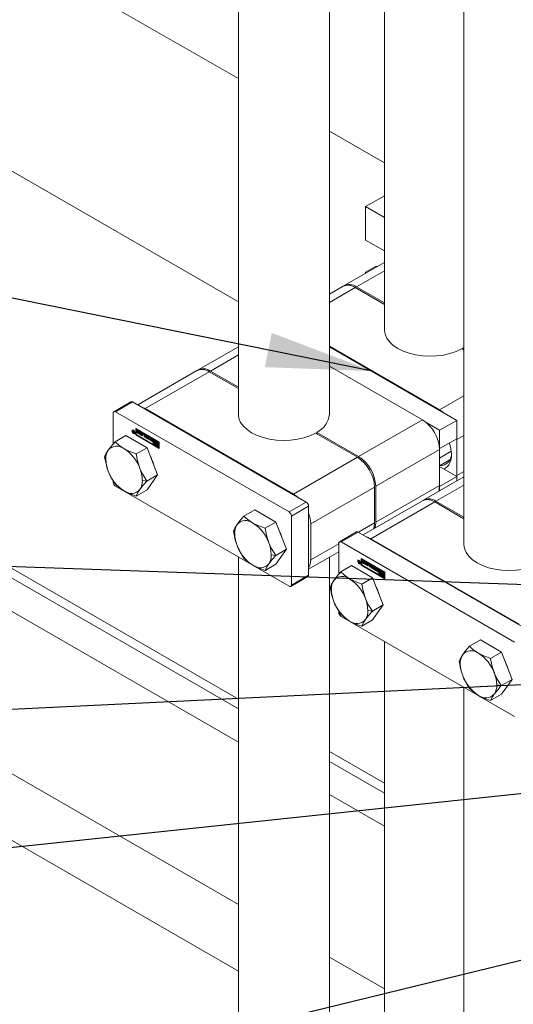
# Model space of a CAD drawing. Header units: millimetres. Extents: x 525 to 29324, y 175 to 20618.
# Tile 28 of 256: x 4042 to 4611, y 5687 to 6822. Entities that reach past the tile are written whole.
import ezdxf

# ---------------------------------------------------------------- set-up
doc = ezdxf.new("R2010")
doc.units = ezdxf.units.MM
doc.linetypes.add('SLD-Continua', pattern=[0])
doc.layers.add('COTAS', color=1, linetype='SLD-Continua')
doc.styles.get("Standard").update_dxf_attribs({"font": 'ARIALN.TTF'})
doc.dimstyles.new('SLDDIMSTYLE0', dxfattribs={"dimtxt": 0.18, "dimasz": 122.5, "dimexe": 0, "dimexo": 0.0625, "dimgap": 0, "dimtad": 0, "dimtih": 1, "dimtoh": 1, "dimdec": 0, "dimrnd": 1e-09, "dimzin": 0, "dimdsep": 46, "dimtxsty": 'Standard', "dimsah": 1, "dimcen": 0.09, "dimadec": 0, "dimazin": 0, "dimtfac": 122.5, "dimtdec": 0, "dimtofl": 0, "dimtmove": 0, "dimatfit": 3, "dimfxl": 1, "dimfrac": 2, "dimtolj": 1, "dimtzin": 0, "dimarcsym": 0})

msp = doc.modelspace()

# ---------------------------------------------------------------- linework, layer by layer
at = {"color": 7, "linetype": 'SLD-Continua', "lineweight": 18, "ltscale": 35}
for p, q in [((4553.9, 7854.9), (4553.9, 6217.4)), ((4462.3, 7840.1), (4462.3, 6464.5)), ((4294.1, 7742.9), (4294.1, 6367.4)), ((4399.1, 6367.4), (4399.1, 7742.9)), ((4294.1, 6754.1), (3034.3, 7481.1)), ((4294.1, 6754.1), (3034.3, 7481.1)), ((4294.1, 6754.1), (3034.3, 7481.1)), ((4294.1, 6754.1), (3034.3, 7481.1)), ((4294.1, 6754.1), (3034.3, 7481.1)), ((4294.1, 6496.9), (3034.3, 7223.9)), ((4294.1, 6496.9), (3034.3, 7223.9)), ((4294.1, 6496.9), (3034.3, 7223.9)), ((4294.1, 6496.9), (3034.3, 7223.9)), ((4294.1, 6496.9), (3034.3, 7223.9)), ((4294.1, 6039.1), (3034.9, 6765.9)), ((4294.1, 6039.1), (3034.9, 6765.9)), ((4294.1, 6039.1), (3034.9, 6765.9)), ((4294.1, 6039.1), (3034.9, 6765.9)), ((4294.1, 6039.1), (3034.9, 6765.9)), ((4294.1, 6027.9), (3034.3, 6754.9)), ((4294.1, 6027.9), (3034.3, 6754.9)), ((4294.1, 6027.9), (3034.3, 6754.9)), ((4294.1, 6027.9), (3034.3, 6754.9)), ((4294.1, 6027.9), (3034.3, 6754.9)), ((4294.1, 5989.5), (3034.3, 6716.6)), ((4294.1, 5989.5), (3034.3, 6716.6)), ((4294.1, 5989.5), (3034.3, 6716.6)), ((4294.1, 5989.5), (3034.3, 6716.6)), ((4294.1, 5989.5), (3034.3, 6716.6)), ((4462.3, 6657), (4399.1, 6693.5)), ((4462.3, 6657), (4399.1, 6693.5)), ((4462.3, 6657), (4399.1, 6693.5)), ((4462.3, 6657), (4399.1, 6693.5)), ((4462.3, 6657), (4399.1, 6693.5)), ((4440.6, 6606.7), (4462.3, 6619.2)), ((4462.3, 6594.1), (4440.6, 6606.7)), ((4440.6, 6568.1), (4440.6, 6606.7)), ((4462.3, 6555.5), (4440.6, 6568.1)), ((4462.3, 6542.3), (4416.2, 6515.6)), ((4440.6, 6530.9), (4453, 6538.1)), ((4454, 6537.5), (4453, 6538.1)), ((4294.1, 5802.3), (3034.3, 6529.3)), ((4294.1, 5802.3), (3034.3, 6529.3)), ((4294.1, 5802.3), (3034.3, 6529.3)), ((4294.1, 5802.3), (3034.3, 6529.3)), ((4294.1, 5802.3), (3034.3, 6529.3)), ((4462.3, 6532.8), (4430.2, 6514.2)), ((4441.7, 6530.3), (4440.6, 6530.9)), ((4440.6, 6529.7), (4440.6, 6530.9)), ((4414.7, 6514.8), (4399.1, 6505.7)), ((4430.2, 6514.2), (4462.3, 6495.7)), ((4399.1, 6496.3), (4428.7, 6513.4)), ((4462.3, 6494), (4428.7, 6513.4)), ((4294.1, 5725.6), (3034.3, 6452.6)), ((4294.1, 5725.6), (3034.3, 6452.6)), ((4294.1, 5725.6), (3034.3, 6452.6)), ((4294.1, 5725.6), (3034.3, 6452.6)), ((4294.1, 5725.6), (3034.3, 6452.6)), ((4526, 6372.4), (4399.1, 6445.7)), ((4294.1, 6445.1), (4247.9, 6418.5)), ((4294.1, 6435.7), (4261.9, 6417.1)), ((4545.8, 6360.3), (4399.1, 6445)), ((4553.9, 6441.1), (4551.2, 6442.7)), ((4553.9, 6444.3), (4552.7, 6443.5)), ((4552.7, 6443.5), (4552.7, 6441.8)), ((4552.7, 6443.5), (4553.9, 6442.8)), ((4246.4, 6417.6), (4178.1, 6378.2)), ((4186.9, 6373.8), (4260.4, 6416.3)), ((4294.1, 6396.9), (4260.4, 6416.3)), ((4261.9, 6417.1), (4294.1, 6398.6)), ((4506.2, 6361), (4399.1, 6422.8)), ((4170.4, 6381.7), (4150.6, 6370.3)), ((4152.5, 6370.1), (4172.3, 6381.6)), ((4372.3, 6266.1), (4172.3, 6381.6)), ((4526, 6372.4), (4553.9, 6388.5)), ((4149.8, 6368.6), (4149.8, 6332.9)), ((4352.5, 6254.7), (4152.5, 6370.1)), ((4357.7, 6275.3), (4186.9, 6373.8)), ((4506.2, 6361), (4432.7, 6318.6)), ((4511.1, 6357.4), (4526, 6348.8)), ((4526, 6348.8), (4545.8, 6360.3)), ((4545.8, 6339.1), (4545.8, 6360.3)), ((4171.8, 6347.9), (4172.2, 6348.2)), ((4173, 6348.8), (4172.5, 6348.5)), ((4172.7, 6348.4), (4173.1, 6348.2)), ((4173.1, 6347.3), (4172.7, 6348.4)), ((4172.7, 6347), (4173.2, 6347.3)), ((4173.2, 6347.3), (4172.7, 6347)), ((4172.7, 6346.9), (4173.2, 6347.2)), ((4172.7, 6347), (4172.7, 6347)), ((4173, 6347.4), (4172.8, 6347.3)), ((4173.1, 6346.6), (4172.9, 6346.5)), ((4173.3, 6348.9), (4173, 6348.8)), ((4173.1, 6348.2), (4173.6, 6346.9)), ((4173.4, 6347.5), (4173.1, 6347.3)), ((4173.4, 6346.3), (4173.1, 6346.2)), ((4173.2, 6347.3), (4173.2, 6347.3)), ((4173.5, 6347.2), (4173.2, 6347)), ((4173.5, 6347.2), (4173.2, 6347)), ((4173.8, 6346.3), (4173.3, 6346)), ((4173.9, 6345.6), (4173.3, 6346)), ((4173.4, 6346.3), (4173.6, 6346.2)), ((4173.4, 6346.3), (4173.4, 6346.3)), ((4173.4, 6346.3), (4173.4, 6346.3)), ((4173.6, 6346.8), (4173.5, 6346.9)), ((4173.6, 6346.9), (4173.5, 6346.9)), ((4173.6, 6347.9), (4173.9, 6347.7)), ((4173.6, 6346.9), (4173.6, 6347.9)), ((4173.9, 6347.1), (4173.6, 6346.9)), ((4173.9, 6347), (4173.6, 6346.8)), ((4173.6, 6346.2), (4173.6, 6346.8)), ((4173.9, 6346.4), (4173.6, 6346.2)), ((4173.9, 6346.2), (4173.8, 6346.3)), ((4173.9, 6347.7), (4173.9, 6345.6)), ((4174.3, 6345.4), (4174.8, 6345.7)), ((4174.7, 6346.2), (4175, 6346.4)), ((4175.8, 6343.5), (4175.8, 6351)), ((4175.8, 6351), (4203, 6335.3)), ((4175.8, 6343.5), (4176.3, 6343.8)), ((4203, 6327.8), (4175.8, 6343.5)), ((4176.3, 6350.7), (4176.3, 6343.8)), ((4176.3, 6343.8), (4203, 6328.3)), ((4176.9, 6350.2), (4176.4, 6349.9)), ((4176.4, 6349.9), (4176.4, 6343.8)), ((4196.1, 6338.6), (4176.4, 6349.9)), ((4176.4, 6343.8), (4196.1, 6332.5)), ((4176.8, 6347.1), (4178.8, 6345.9)), ((4176.8, 6346.3), (4176.8, 6347.1)), ((4177.3, 6346.6), (4176.8, 6346.3)), ((4179.6, 6344.7), (4176.8, 6346.3)), ((4196.6, 6338.8), (4176.9, 6350.2)), ((4176.9, 6348.2), (4178.8, 6347.1)), ((4176.9, 6347.5), (4176.9, 6348.2)), ((4177.4, 6347.8), (4176.9, 6347.5)), ((4178.8, 6346.4), (4176.9, 6347.5)), ((4177.3, 6346.6), (4177.3, 6346.8)), ((4179.6, 6345.3), (4177.3, 6346.6)), ((4177.4, 6347.8), (4177.4, 6347.9)), ((4179.3, 6346.7), (4177.4, 6347.8)), ((4178.8, 6348.2), (4179.6, 6347.7)), ((4178.8, 6347.1), (4178.8, 6348.2)), ((4179.3, 6347.4), (4178.8, 6347.1)), ((4179.3, 6346.7), (4178.8, 6346.4)), ((4178.8, 6345.9), (4178.8, 6346.4)), ((4179.3, 6346.2), (4178.8, 6345.9)), ((4179.3, 6347.4), (4179.3, 6347.9)), ((4179.3, 6346.2), (4179.3, 6346.7)), ((4179.6, 6347.7), (4179.6, 6344.7)), ((4179.8, 6345.3), (4181.8, 6344.2)), ((4179.8, 6344.6), (4179.8, 6345.3)), ((4180.3, 6344.9), (4179.8, 6344.6)), ((4182.6, 6343), (4179.8, 6344.6)), ((4179.9, 6346.5), (4181.8, 6345.4)), ((4179.9, 6345.7), (4179.9, 6346.5)), ((4180.4, 6346), (4179.9, 6345.7)), ((4181.8, 6344.7), (4179.9, 6345.7)), ((4180.3, 6344.9), (4180.3, 6345)), ((4182.6, 6343.5), (4180.3, 6344.9)), ((4180.4, 6346), (4180.4, 6346.2)), ((4182.3, 6344.9), (4180.4, 6346)), ((4181.8, 6346.4), (4182.6, 6345.9)), ((4181.8, 6345.4), (4181.8, 6346.4)), ((4182.3, 6345.7), (4181.8, 6345.4)), ((4182.3, 6344.9), (4181.8, 6344.7)), ((4181.8, 6344.2), (4181.8, 6344.7)), ((4182.3, 6344.4), (4181.8, 6344.2)), ((4182.3, 6345.7), (4182.3, 6346.1)), ((4182.3, 6344.4), (4182.3, 6344.9)), ((4182.6, 6345.9), (4182.6, 6343)), ((4183.4, 6345.2), (4182.9, 6344.9)), ((4182.9, 6342.8), (4182.9, 6344.9)), ((4183.4, 6343.1), (4183.4, 6345.2)), ((4183.7, 6345.4), (4185.5, 6344.4)), ((4183.8, 6344.3), (4183.8, 6342.3)), ((4184.3, 6344.8), (4183.9, 6344.5)), ((4184.5, 6344.8), (4184, 6344.5)), ((4185.2, 6343.8), (4184, 6344.5)), ((4185.7, 6344.1), (4184.5, 6344.8)), ((4185.7, 6344.1), (4185.2, 6343.8)), ((4186, 6343.6), (4185.5, 6343.4)), ((4186, 6341.6), (4186, 6343.6)), ((4186.3, 6343.8), (4187.2, 6343.3)), ((4187.6, 6340.1), (4186.3, 6343.8)), ((4431.2, 6317.7), (4382.9, 6345.6)), ((4384.4, 6346.4), (4384.4, 6344.7)), ((4384.4, 6346.4), (4432.7, 6318.6)), ((4526, 6348.8), (4526, 6327.7)), ((4164.6, 6342.8), (4152.2, 6335.6)), ((4188.9, 6328.8), (4164.6, 6342.8)), ((4183.4, 6343.1), (4182.9, 6342.8)), ((4183.8, 6342.3), (4182.9, 6342.8)), ((4183.8, 6342.9), (4183.4, 6343.1)), ((4185.5, 6341.3), (4185.5, 6343.4)), ((4186, 6341.6), (4185.5, 6341.3)), ((4186.3, 6340.9), (4185.5, 6341.3)), ((4186.3, 6341.4), (4186, 6341.6)), ((4186.3, 6343), (4186.3, 6340.9)), ((4188.1, 6340.4), (4187, 6343.4)), ((4187.2, 6343.3), (4187.4, 6342.7)), ((4187.4, 6342.7), (4189.1, 6341.7)), ((4188.1, 6340.4), (4187.6, 6340.1)), ((4188.8, 6339.4), (4187.6, 6340.1)), ((4188.2, 6342.2), (4187.7, 6341.9)), ((4187.7, 6341.9), (4188.2, 6340.4)), ((4188.8, 6341.2), (4187.7, 6341.9)), ((4189.1, 6339.8), (4188.1, 6340.4)), ((4189.3, 6341.5), (4188.2, 6342.2)), ((4188.2, 6340.4), (4188.8, 6341.2)), ((4188.7, 6340.7), (4188.2, 6340.4)), ((4188.7, 6340.7), (4189.3, 6341.5)), ((4190.2, 6341.6), (4188.8, 6339.4)), ((4189.3, 6341.5), (4188.8, 6341.2)), ((4189.1, 6341.7), (4189.3, 6342.1)), ((4189.5, 6342), (4189.1, 6341.7)), ((4189.3, 6342.1), (4190.2, 6341.6)), ((4189.4, 6339.8), (4190.5, 6339.1)), ((4189.4, 6339.1), (4189.4, 6339.8)), ((4189.9, 6339.4), (4189.4, 6339.1)), ((4192.5, 6337.3), (4189.4, 6339.1)), ((4189.9, 6339.4), (4189.9, 6339.5)), ((4192.5, 6337.8), (4189.9, 6339.4)), ((4190.5, 6341.4), (4191.4, 6340.9)), ((4190.5, 6339.1), (4190.5, 6341.4)), ((4191, 6339.4), (4190.5, 6339.1)), ((4191, 6339.4), (4191, 6341.1)), ((4191.4, 6340.9), (4191.4, 6338.6)), ((4191.4, 6338.6), (4192.5, 6338)), ((4192.5, 6338), (4192.5, 6337.3)), ((4192.7, 6339.3), (4193.2, 6339.6)), ((4192.7, 6338.1), (4193.3, 6337.8)), ((4192.7, 6338.1), (4192.7, 6338.1)), ((4193.8, 6339.3), (4193.3, 6339)), ((4193.9, 6339.3), (4193.4, 6339)), ((4193.5, 6339.8), (4195, 6338.9)), ((4194, 6338.2), (4193.5, 6337.9)), ((4194.9, 6337), (4193.5, 6337.9)), ((4194, 6337), (4193.5, 6336.7)), ((4195, 6335.8), (4193.5, 6336.7)), ((4194.1, 6339.2), (4193.6, 6338.9)), ((4194.9, 6338.2), (4193.6, 6338.9)), ((4193.6, 6338.5), (4195, 6337.7)), ((4193.6, 6337.4), (4194.9, 6336.7)), ((4195.4, 6337.3), (4194, 6338.2)), ((4195.5, 6336.1), (4194, 6337)), ((4195.4, 6338.5), (4194.1, 6339.2)), ((4195.4, 6338.5), (4194.9, 6338.2)), ((4195.4, 6337.3), (4194.9, 6337)), ((4195.5, 6338.4), (4195, 6338.1)), ((4195.5, 6337.3), (4195, 6337)), ((4195.5, 6336.1), (4195, 6335.8)), ((4195.6, 6338.3), (4195.1, 6338)), ((4195.5, 6337.2), (4195.1, 6336.9)), ((4195.1, 6336.6), (4195.6, 6336.9)), ((4195.6, 6338.2), (4195.2, 6337.9)), ((4195.7, 6338.1), (4195.2, 6337.8)), ((4195.7, 6338.1), (4195.2, 6337.8)), ((4195.2, 6337.8), (4195.2, 6337.8)), ((4195.8, 6337.4), (4195.2, 6337.8)), ((4195.6, 6337), (4195.2, 6336.8)), ((4195.6, 6337), (4195.2, 6336.7)), ((4195.6, 6337), (4195.2, 6336.7)), ((4195.2, 6336.7), (4195.2, 6336.7)), ((4196.1, 6338.6), (4196.6, 6338.8)), ((4196.1, 6332.5), (4196.1, 6338.6)), ((4196.6, 6332.8), (4196.1, 6332.5)), ((4196.6, 6332.8), (4196.6, 6338.8)), ((4197.2, 6338.5), (4196.7, 6338.2)), ((4196.7, 6338.2), (4196.7, 6335.5)), ((4202.4, 6334.9), (4196.7, 6338.2)), ((4196.7, 6335.5), (4198.5, 6334.5)), ((4197.2, 6335.1), (4196.7, 6334.8)), ((4196.7, 6334.8), (4196.7, 6334.1)), ((4198.5, 6333.7), (4196.7, 6334.8)), ((4196.7, 6334.1), (4198.2, 6333.3)), ((4197.2, 6333.1), (4196.7, 6332.8)), ((4196.7, 6332.8), (4196.7, 6332.1)), ((4201.8, 6329.9), (4196.7, 6332.8)), ((4196.7, 6332.1), (4202.4, 6328.8)), ((4202.9, 6335.2), (4197.2, 6338.5)), ((4199, 6334), (4197.2, 6335.1)), ((4198.9, 6332.1), (4197.2, 6333.1)), ((4197.3, 6337.1), (4202.4, 6334.2)), ((4197.3, 6335.9), (4197.3, 6337.1)), ((4197.8, 6336.2), (4197.3, 6335.9)), ((4198.2, 6335.4), (4197.3, 6335.9)), ((4197.8, 6336.2), (4197.8, 6336.9)), ((4198.6, 6335.7), (4197.8, 6336.2)), ((4198.9, 6335.8), (4198.4, 6335.6)), ((4199, 6334.7), (4198.5, 6334.5)), ((4199, 6334), (4198.5, 6333.7)), ((4199, 6334.7), (4199.1, 6334.9)), ((4200.6, 6333.3), (4202.4, 6332.2)), ((4201, 6332.9), (4200.6, 6332.6)), ((4202.4, 6331.5), (4200.6, 6332.6)), ((4201.4, 6334.1), (4200.9, 6333.8)), ((4202.4, 6332.9), (4200.9, 6333.8)), ((4202.9, 6331.8), (4201, 6332.9)), ((4202.9, 6333.2), (4201.4, 6334.1)), ((4202.9, 6335.2), (4202.4, 6334.9)), ((4202.4, 6334.2), (4202.4, 6334.9)), ((4202.9, 6334.5), (4202.4, 6334.2)), ((4202.9, 6333.2), (4202.4, 6332.9)), ((4202.4, 6332.2), (4202.4, 6332.9)), ((4202.9, 6332.5), (4202.4, 6332.2)), ((4202.9, 6334.5), (4202.9, 6335.2)), ((4202.9, 6332.5), (4202.9, 6333.2)), ((4203, 6335.3), (4203, 6327.8)), ((4526, 6327.7), (4545.8, 6339.1)), ((4545.8, 6338.1), (4553.9, 6342.8)), ((4545.8, 6339.1), (4545.8, 6338.1)), ((4545.8, 6296.7), (4545.8, 6338.1)), ((4188.9, 6328.8), (4176.4, 6321.6)), ((4201.1, 6297.5), (4188.9, 6328.8)), ((4201.8, 6330.5), (4200.2, 6331.4)), ((4200.7, 6331.5), (4201, 6331.6)), ((4200.9, 6331.6), (4201.8, 6331.2)), ((4201.8, 6331.2), (4201.8, 6329.9)), ((4202.9, 6331.8), (4202.4, 6331.5)), ((4202.4, 6328.8), (4202.4, 6331.5)), ((4202.9, 6329.1), (4202.4, 6328.8)), ((4202.9, 6329.1), (4202.9, 6331.8)), ((4526, 6326.7), (4452.5, 6284.3)), ((4526, 6327.7), (4526, 6327.7)), ((4526, 6326.7), (4526, 6285.2)), ((4526, 6316.9), (4539.4, 6324.7)), ((4141.4, 6315.4), (4140, 6318.4)), ((4357.7, 6275.3), (4431.2, 6317.7)), ((4526, 6307.9), (4537.8, 6314.7)), ((4545.8, 6295.7), (4526, 6307.1)), ((4545.8, 6296.7), (4553.9, 6301.4)), ((4149.8, 6290.8), (4149.8, 6289.1)), ((4188.6, 6290.3), (4183.5, 6291.1)), ((4201.1, 6297.5), (4188.6, 6290.3)), ((4188.9, 6280.2), (4201.1, 6297.5)), ((4553.9, 6295.2), (4507.8, 6268.5)), ((4526, 6284.2), (4545.8, 6295.7)), ((4545.8, 6296.7), (4545.8, 6295.7)), ((4545.8, 6290.5), (4545.8, 6295.7)), ((4352.5, 6169), (4152.5, 6284.4)), ((4188.9, 6280.2), (4176.4, 6273)), ((4377.5, 6241), (4451, 6283.4)), ((4451, 6242), (4451, 6283.4)), ((4526, 6285.2), (4452.5, 6242.8)), ((4452.5, 6284.3), (4452.5, 6242.8)), ((4553.9, 6285.7), (4521.8, 6267.1)), ((4526, 6284.2), (4526, 6284.3)), ((4526, 6284.2), (4526, 6279)), ((4352.5, 6254.7), (4372.3, 6266.1)), ((4506.3, 6267.7), (4438, 6228.2)), ((4446.8, 6223.9), (4520.3, 6266.3)), ((4553.9, 6246.9), (4520.3, 6266.3)), ((4521.8, 6267.1), (4553.9, 6248.6)), ((4313.1, 6257.1), (4300.6, 6249.9)), ((4337.4, 6243.1), (4313.1, 6257.1)), ((4355.2, 6250), (4375, 6261.4)), ((4375, 6182), (4375, 6261.4)), ((4337.4, 6243.1), (4324.9, 6235.9)), ((4349.6, 6211.8), (4337.4, 6243.1)), ((4355.2, 6250), (4355.2, 6170.5)), ((4432.6, 6231.3), (4451, 6242)), ((4289.9, 6229.7), (4288.5, 6232.7)), ((4377.5, 6199.5), (4377.5, 6241)), ((4430.3, 6231.8), (4410.5, 6220.3)), ((4412.4, 6220.1), (4432.2, 6231.6)), ((4632.2, 6116.2), (4432.2, 6231.6)), ((4612.4, 6104.7), (4412.4, 6220.1)), ((4617.5, 6125.3), (4446.8, 6223.9)), ((4349.6, 6211.8), (4337.1, 6204.6)), ((4337.4, 6194.5), (4349.6, 6211.8)), ((4375, 6188.6), (4409.7, 6208.6)), ((4377.5, 6199.5), (4409.7, 6218.1)), ((4409.7, 6218.6), (4409.7, 6182.9)), ((4294.1, 6202.7), (4294.1, 2937.5)), ((4337.1, 6204.6), (4331.9, 6205.4)), ((4399.1, 2937.5), (4399.1, 6202.5)), ((4431.6, 6197.9), (4432.1, 6198.2)), ((4432.9, 6198.8), (4432.4, 6198.5)), ((4432.6, 6198.4), (4433, 6198.2)), ((4433, 6197.4), (4432.6, 6198.4)), ((4432.6, 6197), (4433.1, 6197.3)), ((4432.6, 6197), (4433.1, 6197.3)), ((4433.1, 6197.3), (4432.6, 6197)), ((4432.6, 6197), (4432.6, 6197)), ((4432.9, 6197.4), (4432.7, 6197.3)), ((4433, 6196.6), (4432.7, 6196.5)), ((4433.2, 6198.9), (4432.9, 6198.8)), ((4433, 6198.2), (4433.4, 6197)), ((4433.2, 6197.5), (4433, 6197.4)), ((4433.4, 6197.2), (4433, 6197)), ((4433.4, 6197.2), (4433, 6197)), ((4433.2, 6196.3), (4433, 6196.2)), ((4433.2, 6196.3), (4433.3, 6196.3)), ((4433.7, 6196.3), (4433.2, 6196)), ((4433.8, 6195.7), (4433.2, 6196)), ((4433.3, 6196.3), (4433.4, 6196.2)), ((4433.3, 6196.3), (4433.3, 6196.3)), ((4433.4, 6197.9), (4433.8, 6197.7)), ((4433.4, 6197), (4433.4, 6197.9)), ((4433.8, 6197.2), (4433.4, 6197)), ((4433.8, 6197.1), (4433.4, 6196.9)), ((4433.4, 6197), (4433.4, 6196.9)), ((4433.4, 6196.9), (4433.4, 6196.9)), ((4433.4, 6196.2), (4433.4, 6196.9)), ((4433.8, 6196.4), (4433.4, 6196.2)), ((4433.8, 6196.2), (4433.7, 6196.3)), ((4433.8, 6197.7), (4433.8, 6195.7)), ((4434.5, 6196.2), (4434.9, 6196.4)), ((4434.7, 6195.7), (4434.9, 6196)), ((4435.6, 6193.5), (4435.6, 6201)), ((4435.6, 6201), (4462.9, 6185.3)), ((4436.1, 6200.7), (4436.1, 6193.8)), ((4436.8, 6200.2), (4436.3, 6199.9)), ((4436.3, 6199.9), (4436.3, 6193.9)), ((4455.9, 6188.6), (4436.3, 6199.9)), ((4436.7, 6197.1), (4438.6, 6195.9)), ((4436.7, 6196.4), (4436.7, 6197.1)), ((4437.2, 6196.6), (4436.7, 6196.4)), ((4439.5, 6194.7), (4436.7, 6196.4)), ((4456.4, 6188.9), (4436.8, 6200.2)), ((4436.8, 6198.2), (4438.6, 6197.2)), ((4436.8, 6197.5), (4436.8, 6198.2)), ((4437.3, 6197.8), (4436.8, 6197.5)), ((4438.6, 6196.4), (4436.8, 6197.5)), ((4437.2, 6196.6), (4437.2, 6196.8)), ((4439.5, 6195.3), (4437.2, 6196.6)), ((4437.3, 6197.8), (4437.3, 6198)), ((4439.1, 6196.7), (4437.3, 6197.8)), ((4438.6, 6198.2), (4439.5, 6197.7)), ((4438.6, 6197.2), (4438.6, 6198.2)), ((4439.1, 6197.5), (4438.6, 6197.2)), ((4439.1, 6196.7), (4438.6, 6196.4)), ((4438.6, 6195.9), (4438.6, 6196.4)), ((4439.1, 6196.2), (4438.6, 6195.9)), ((4439.1, 6197.5), (4439.1, 6197.9)), ((4439.1, 6196.2), (4439.1, 6196.7)), ((4439.5, 6197.7), (4439.5, 6194.7)), ((4439.8, 6196.5), (4441.7, 6195.4)), ((4439.8, 6195.8), (4439.8, 6196.5)), ((4440.3, 6196.1), (4439.8, 6195.8)), ((4440.3, 6196.1), (4440.3, 6196.2)), ((4442.2, 6195), (4440.3, 6196.1)), ((4441.7, 6196.4), (4442.5, 6195.9)), ((4441.7, 6195.4), (4441.7, 6196.4)), ((4442.2, 6195.7), (4442.2, 6196.1)), ((4442.5, 6195.9), (4442.5, 6193)), ((4337.4, 6194.5), (4324.9, 6187.3)), ((4424.5, 6192.9), (4412, 6185.7)), ((4448.8, 6178.8), (4424.5, 6192.9)), ((4434.2, 6195.4), (4434.7, 6195.7)), ((4435.6, 6193.5), (4436.1, 6193.8)), ((4462.9, 6177.8), (4435.6, 6193.5)), ((4436.1, 6193.8), (4462.9, 6178.4)), ((4436.3, 6193.9), (4455.9, 6182.5)), ((4439.7, 6195.3), (4441.7, 6194.2)), ((4439.7, 6194.6), (4439.7, 6195.3)), ((4440.2, 6194.9), (4439.7, 6194.6)), ((4442.5, 6193), (4439.7, 6194.6)), ((4441.7, 6194.7), (4439.8, 6195.8)), ((4440.2, 6194.9), (4440.2, 6195)), ((4442.5, 6193.6), (4440.2, 6194.9)), ((4442.2, 6195.7), (4441.7, 6195.4)), ((4442.2, 6195), (4441.7, 6194.7)), ((4441.7, 6194.2), (4441.7, 6194.7)), ((4442.2, 6194.5), (4441.7, 6194.2)), ((4442.2, 6194.5), (4442.2, 6195)), ((4443.3, 6195.2), (4442.8, 6194.9)), ((4442.8, 6192.8), (4442.8, 6194.9)), ((4443.3, 6193.1), (4442.8, 6192.8)), ((4443.6, 6192.3), (4442.8, 6192.8)), ((4443.3, 6193.1), (4443.3, 6195.2)), ((4443.6, 6192.9), (4443.3, 6193.1)), ((4443.6, 6195.4), (4445.4, 6194.4)), ((4443.6, 6194.4), (4443.6, 6192.3)), ((4444.2, 6194.8), (4443.7, 6194.5)), ((4444.4, 6194.8), (4443.9, 6194.5)), ((4445.1, 6193.8), (4443.9, 6194.5)), ((4445.6, 6194.1), (4444.4, 6194.8)), ((4445.6, 6194.1), (4445.1, 6193.8)), ((4445.8, 6193.7), (4445.3, 6193.4)), ((4445.3, 6191.4), (4445.3, 6193.4)), ((4445.8, 6191.6), (4445.3, 6191.4)), ((4446.2, 6190.9), (4445.3, 6191.4)), ((4445.8, 6191.6), (4445.8, 6193.7)), ((4446.2, 6191.4), (4445.8, 6191.6)), ((4446.1, 6193.9), (4447, 6193.3)), ((4447.5, 6190.1), (4446.1, 6193.9)), ((4446.2, 6193), (4446.2, 6190.9)), ((4448, 6190.4), (4446.9, 6193.4)), ((4447, 6193.3), (4447.2, 6192.7)), ((4447.2, 6192.7), (4448.9, 6191.7)), ((4448, 6192.2), (4447.5, 6191.9)), ((4447.5, 6191.9), (4448.1, 6190.4)), ((4448.6, 6191.3), (4447.5, 6191.9)), ((4448, 6190.4), (4447.5, 6190.1)), ((4448.7, 6189.4), (4447.5, 6190.1)), ((4449.1, 6191.5), (4448, 6192.2)), ((4449, 6189.8), (4448, 6190.4)), ((4448.1, 6190.4), (4448.6, 6191.3)), ((4448.6, 6190.7), (4448.1, 6190.4)), ((4448.6, 6190.7), (4449.1, 6191.5)), ((4449.1, 6191.5), (4448.6, 6191.3)), ((4450.1, 6191.6), (4448.7, 6189.4)), ((4448.9, 6191.7), (4449.2, 6192.1)), ((4449.4, 6192), (4448.9, 6191.7)), ((4449.2, 6192.1), (4450.1, 6191.6)), ((4449.3, 6189.8), (4450.4, 6189.2)), ((4449.3, 6189.1), (4449.3, 6189.8)), ((4449.8, 6189.4), (4449.3, 6189.1)), ((4452.4, 6187.3), (4449.3, 6189.1)), ((4449.8, 6189.4), (4449.8, 6189.5)), ((4452.4, 6187.9), (4449.8, 6189.4)), ((4450.4, 6191.4), (4451.2, 6190.9)), ((4450.4, 6189.2), (4450.4, 6191.4)), ((4450.9, 6189.4), (4450.4, 6189.2)), ((4450.9, 6189.4), (4450.9, 6191.1)), ((4451.2, 6190.9), (4451.2, 6188.7)), ((4451.2, 6188.7), (4452.4, 6188)), ((4452.4, 6188), (4452.4, 6187.3)), ((4452.5, 6189.3), (4453, 6189.6)), ((4452.5, 6188.2), (4453.2, 6187.8)), ((4452.5, 6188.1), (4452.6, 6188.1)), ((4453.7, 6189.3), (4453.2, 6189)), ((4453.3, 6189.8), (4454.9, 6188.9)), ((4453.8, 6189.3), (4453.3, 6189)), ((4453.8, 6188.2), (4453.3, 6187.9)), ((4454.8, 6187.1), (4453.3, 6187.9)), ((4453.8, 6187), (4453.3, 6186.7)), ((4454.9, 6185.8), (4453.3, 6186.7)), ((4453.9, 6189.2), (4453.4, 6189)), ((4454.8, 6188.2), (4453.4, 6189)), ((4453.4, 6188.6), (4454.9, 6187.7)), ((4453.5, 6187.4), (4454.8, 6186.7)), ((4455.3, 6187.3), (4453.8, 6188.2)), ((4455.4, 6186.1), (4453.8, 6187)), ((4455.3, 6188.5), (4453.9, 6189.2)), ((4455.3, 6188.5), (4454.8, 6188.2)), ((4455.3, 6187.3), (4454.8, 6187.1)), ((4455.3, 6187.3), (4454.8, 6187)), ((4455.4, 6188.4), (4454.9, 6188.1)), ((4455.4, 6187.2), (4454.9, 6186.9)), ((4455.4, 6186.1), (4454.9, 6185.8)), ((4455.5, 6188.3), (4455, 6188)), ((4455.5, 6188.2), (4455, 6187.9)), ((4455.5, 6188.1), (4455, 6187.8)), ((4455.5, 6188.1), (4455, 6187.8)), ((4455, 6187.8), (4455, 6187.8)), ((4455.7, 6187.5), (4455, 6187.8)), ((4455.5, 6187.1), (4455, 6186.8)), ((4455.5, 6187), (4455, 6186.7)), ((4455.5, 6187), (4455, 6186.7)), ((4455, 6186.6), (4455.5, 6186.9)), ((4455, 6186.7), (4455, 6186.7)), ((4455.9, 6188.6), (4456.4, 6188.9)), ((4455.9, 6182.5), (4455.9, 6188.6)), ((4456.4, 6182.8), (4456.4, 6188.9)), ((4457.1, 6188.5), (4456.6, 6188.2)), ((4456.6, 6188.2), (4456.6, 6185.5)), ((4462.3, 6184.9), (4456.6, 6188.2)), ((4456.6, 6185.5), (4458.4, 6184.5)), ((4457.1, 6185.1), (4456.6, 6184.8)), ((4456.6, 6184.8), (4456.6, 6184.1)), ((4458.4, 6183.8), (4456.6, 6184.8)), ((4462.8, 6185.2), (4457.1, 6188.5)), ((4458.9, 6184.1), (4457.1, 6185.1)), ((4457.2, 6187.2), (4462.3, 6184.2)), ((4457.2, 6185.9), (4457.2, 6187.2)), ((4457.7, 6186.2), (4457.2, 6185.9)), ((4458, 6185.4), (4457.2, 6185.9)), ((4457.7, 6186.2), (4457.7, 6186.9)), ((4458.5, 6185.7), (4457.7, 6186.2)), ((4458.7, 6185.9), (4458.2, 6185.6)), ((4458.9, 6184.8), (4458.4, 6184.5)), ((4458.9, 6184.8), (4459, 6184.9)), ((4462.8, 6185.2), (4462.3, 6184.9)), ((4462.3, 6184.2), (4462.3, 6184.9)), ((4462.8, 6184.5), (4462.8, 6185.2)), ((4462.9, 6185.3), (4462.9, 6177.8)), ((4354.4, 6168.8), (4374.2, 6180.2)), ((4355.2, 6170.5), (4375, 6182)), ((4448.8, 6178.8), (4436.3, 6171.6)), ((4460.9, 6147.5), (4448.8, 6178.8)), ((4456.4, 6182.8), (4455.9, 6182.5)), ((4456.6, 6184.1), (4458, 6183.3)), ((4457.1, 6183.1), (4456.6, 6182.8)), ((4456.6, 6182.8), (4456.6, 6182.1)), ((4461.6, 6179.9), (4456.6, 6182.8)), ((4456.6, 6182.1), (4462.3, 6178.9)), ((4458.7, 6182.2), (4457.1, 6183.1)), ((4458.9, 6184.1), (4458.4, 6183.8)), ((4461.6, 6180.5), (4460.1, 6181.4)), ((4460.4, 6183.3), (4462.3, 6182.2)), ((4460.9, 6182.9), (4460.4, 6182.6)), ((4462.3, 6181.5), (4460.4, 6182.6)), ((4460.6, 6181.5), (4460.9, 6181.6)), ((4461.3, 6184.1), (4460.8, 6183.8)), ((4462.3, 6183), (4460.8, 6183.8)), ((4460.8, 6181.7), (4461.6, 6181.2)), ((4462.8, 6181.8), (4460.9, 6182.9)), ((4462.8, 6183.2), (4461.3, 6184.1)), ((4461.6, 6181.2), (4461.6, 6179.9)), ((4462.8, 6184.5), (4462.3, 6184.2)), ((4462.8, 6183.2), (4462.3, 6183)), ((4462.3, 6182.2), (4462.3, 6183)), ((4462.8, 6182.5), (4462.3, 6182.2)), ((4462.8, 6181.8), (4462.3, 6181.5)), ((4462.3, 6178.9), (4462.3, 6181.5)), ((4462.8, 6179.1), (4462.3, 6178.9)), ((4462.8, 6182.5), (4462.8, 6183.2)), ((4462.8, 6179.1), (4462.8, 6181.8)), ((4401.2, 6165.4), (4399.9, 6168.4)), ((4409.7, 6140.8), (4409.7, 6139.1)), ((4448.5, 6140.3), (4443.3, 6141.1)), ((4460.9, 6147.5), (4448.5, 6140.3)), ((4448.8, 6130.3), (4460.9, 6147.5)), ((4612.4, 6019), (4412.4, 6134.4)), ((4448.8, 6130.3), (4436.3, 6123.1)), ((4462.3, 6105.6), (4462.3, 3034.6)), ((4573, 6107.2), (4560.5, 6100)), ((4597.3, 6093.1), (4573, 6107.2)), ((4549.7, 6079.7), (4548.4, 6082.7)), ((4597.3, 6093.1), (4584.8, 6085.9)), ((4609.4, 6061.8), (4597.3, 6093.1)), ((4609.4, 6061.8), (4596.9, 6054.6)), ((4597.3, 6044.6), (4609.4, 6061.8)), ((4553.9, 6052.7), (4553.9, 2787.5)), ((4596.9, 6054.6), (4591.8, 6055.4)), ((4597.3, 6044.6), (4584.8, 6037.4)), ((4462.3, 5942), (4399.1, 5978.5)), ((4462.3, 5942), (4399.1, 5978.5)), ((4462.3, 5942), (4399.1, 5978.5)), ((4462.3, 5942), (4399.1, 5978.5)), ((4462.3, 5942), (4399.1, 5978.5)), ((4462.3, 5930.8), (4399.1, 5967.3)), ((4462.3, 5930.8), (4399.1, 5967.3)), ((4462.3, 5930.8), (4399.1, 5967.3)), ((4462.3, 5930.8), (4399.1, 5967.3)), ((4462.3, 5930.8), (4399.1, 5967.3)), ((4462.3, 5892.4), (4399.1, 5928.9)), ((4462.3, 5892.4), (4399.1, 5928.9)), ((4462.3, 5892.4), (4399.1, 5928.9)), ((4462.3, 5892.4), (4399.1, 5928.9)), ((4462.3, 5892.4), (4399.1, 5928.9)), ((4462.3, 5705.1), (4399.1, 5741.7)), ((4462.3, 5705.1), (4399.1, 5741.7)), ((4462.3, 5705.1), (4399.1, 5741.7)), ((4462.3, 5705.1), (4399.1, 5741.7)), ((4462.3, 5705.1), (4399.1, 5741.7))]:
    msp.add_line(p, q, dxfattribs=at)
at = {"color": 7, "linetype": 'SLD-Continua', "lineweight": 18, "ltscale": 35, "flags": 128}
for points in [[(4551.2, 6442.7), (4544.9, 6439.7), (4537.9, 6437.3), (4530.4, 6435.6), (4522.4, 6434.6), (4514.3, 6434.2), (4506.2, 6434.7), (4498.3, 6435.8), (4490.8, 6437.6), (4483.9, 6440.1), (4477.7, 6443.1), (4472.4, 6446.7), (4468.2, 6450.7), (4465, 6455), (4463.1, 6459.6), (4462.3, 6464.2), (4462.3, 6464.5)], [(4182, 6376), (4183.1, 6375.6), (4186.9, 6373.8)], [(4382.9, 6345.6), (4376.6, 6342.6), (4369.6, 6340.2), (4362.1, 6338.5), (4354.1, 6337.4), (4346, 6337.1), (4337.9, 6337.5), (4330, 6338.7), (4322.5, 6340.5), (4315.6, 6342.9), (4309.4, 6346), (4304.1, 6349.6), (4299.9, 6353.5), (4296.7, 6357.9), (4294.8, 6362.4), (4294.1, 6367.1), (4294.1, 6367.4)], [(4526, 6372.4), (4529.8, 6369.7), (4530.9, 6368.9)], [(4171.8, 6347.9), (4171.9, 6348.5), (4172.2, 6349), (4172.8, 6349.1), (4173.4, 6348.8), (4174, 6348.3), (4174.6, 6347.6), (4174.9, 6346.8), (4175, 6346)], [(4175, 6346), (4174.9, 6345.3), (4174.6, 6344.9), (4174, 6344.8), (4173.4, 6345.1), (4172.8, 6345.6), (4172.2, 6346.3), (4171.9, 6347.1), (4171.8, 6347.9)], [(4174.7, 6346.2), (4174.6, 6346.8), (4174.3, 6347.5), (4173.9, 6348), (4173.4, 6348.4), (4172.9, 6348.6), (4172.5, 6348.5), (4172.2, 6348.2), (4172.1, 6347.7)], [(4172.1, 6347.7), (4172.2, 6347.1), (4172.5, 6346.4), (4172.9, 6345.9), (4173.4, 6345.5), (4173.9, 6345.3), (4174.3, 6345.4), (4174.6, 6345.7), (4174.7, 6346.2)], [(4172.3, 6348.2), (4172.4, 6348.8), (4172.5, 6349)], [(4173.8, 6346.3), (4173.8, 6346.3), (4173.8, 6346.3)], [(4174.8, 6345.1), (4174.5, 6345.1), (4173.9, 6345.3)], [(4174.8, 6345.7), (4174.8, 6345.7), (4175, 6345.9)], [(4183.5, 6345.5), (4183.5, 6345.4), (4183.4, 6345.2)], [(4152.2, 6335.6), (4147.1, 6329.8), (4144.2, 6325.9)], [(4162.4, 6327.6), (4156.4, 6331.7), (4152.2, 6335.6)], [(4193.2, 6339.9), (4193.2, 6339.8), (4193.2, 6339.6)], [(4195.5, 6338.4), (4195.5, 6338.4), (4195.5, 6338.4)], [(4195.5, 6336.1), (4195.7, 6336), (4195.8, 6336)], [(4200.9, 6333.8), (4200.7, 6334.3), (4200.3, 6334.8), (4200, 6335.2), (4199.5, 6335.4), (4199.1, 6335.6), (4198.8, 6335.7), (4198.4, 6335.6), (4198.2, 6335.4)], [(4198.2, 6333.3), (4198.4, 6332.7), (4198.8, 6332.3), (4199.1, 6331.9), (4199.5, 6331.6), (4200, 6331.4), (4200.3, 6331.4), (4200.7, 6331.4), (4200.9, 6331.6)], [(4198.5, 6334.5), (4198.7, 6334.7), (4198.9, 6334.9), (4199.2, 6334.9), (4199.5, 6334.7), (4199.9, 6334.5), (4200.2, 6334.1), (4200.4, 6333.7), (4200.6, 6333.3)], [(4200.6, 6332.6), (4200.4, 6332.3), (4200.2, 6332.2), (4199.9, 6332.2), (4199.5, 6332.3), (4199.2, 6332.6), (4198.9, 6332.9), (4198.7, 6333.3), (4198.5, 6333.7)], [(4144.2, 6325.9), (4141.5, 6321.6), (4140, 6318.4)], [(4176.4, 6321.6), (4167.9, 6324.8), (4162.4, 6327.6)], [(4180.6, 6304.9), (4177.9, 6313.7), (4176.4, 6321.6)], [(4140, 6318.4), (4142, 6308.5), (4144.2, 6301.6)], [(4144.2, 6301.6), (4148.1, 6293.5), (4152.2, 6287.1)], [(4188.6, 6290.3), (4183.6, 6298.5), (4180.6, 6304.9)], [(4152.2, 6287.1), (4157.6, 6282.1), (4162.4, 6279)], [(4180.6, 6280.6), (4184.5, 6285.6), (4188.6, 6290.3)], [(4162.4, 6279), (4169.6, 6275.5), (4176.4, 6273)], [(4176.4, 6273), (4178.4, 6277.1), (4180.6, 6280.6)], [(4524.9, 6278.4), (4525.6, 6281), (4526, 6285.2)], [(4357.7, 6275.3), (4361.6, 6272.6), (4362.6, 6271.7)], [(4300.6, 6249.9), (4295.6, 6244.1), (4292.7, 6240.2)], [(4310.9, 6241.8), (4304.9, 6246), (4300.6, 6249.9)], [(4324.9, 6235.9), (4316.4, 6239.1), (4310.9, 6241.8)], [(4449.9, 6235.1), (4450.6, 6237.7), (4451, 6242)], [(4452.5, 6242.8), (4452.1, 6238.6), (4451.4, 6236)], [(4292.7, 6240.2), (4290, 6235.9), (4288.5, 6232.7)], [(4288.5, 6232.7), (4290.5, 6222.7), (4292.7, 6215.9)], [(4329.1, 6219.2), (4326.4, 6228), (4324.9, 6235.9)], [(4337.1, 6204.6), (4332.1, 6212.8), (4329.1, 6219.2)], [(4441.9, 6226), (4442.9, 6225.7), (4446.8, 6223.9)], [(4292.7, 6215.9), (4296.6, 6207.8), (4300.6, 6201.4)], [(4642.8, 6195.6), (4636.5, 6192.6), (4629.5, 6190.2), (4621.9, 6188.5), (4614, 6187.5), (4605.9, 6187.1), (4597.8, 6187.5), (4589.9, 6188.7), (4582.4, 6190.5), (4575.5, 6193), (4569.3, 6196), (4564, 6199.6), (4559.7, 6203.6), (4556.6, 6207.9), (4554.6, 6212.5), (4553.9, 6217.1), (4553.9, 6217.4)], [(4300.6, 6201.4), (4306.1, 6196.4), (4310.9, 6193.3)], [(4329.1, 6194.9), (4333, 6199.9), (4337.1, 6204.6)], [(4431.6, 6197.9), (4431.7, 6198.6), (4432.1, 6199), (4432.6, 6199.1), (4433.3, 6198.9), (4433.9, 6198.4), (4434.4, 6197.6), (4434.8, 6196.8), (4434.9, 6196)], [(4434.9, 6196), (4434.8, 6195.4), (4434.4, 6195), (4433.9, 6194.9), (4433.3, 6195.1), (4432.6, 6195.6), (4432.1, 6196.3), (4431.7, 6197.1), (4431.6, 6197.9)], [(4434.5, 6196.2), (4434.4, 6196.8), (4434.2, 6197.5), (4433.7, 6198), (4433.3, 6198.4), (4432.8, 6198.6), (4432.4, 6198.5), (4432.1, 6198.2), (4432, 6197.7)], [(4432, 6197.7), (4432.1, 6197.1), (4432.4, 6196.4), (4432.8, 6195.9), (4433.3, 6195.5), (4433.7, 6195.3), (4434.2, 6195.4), (4434.4, 6195.7), (4434.5, 6196.2)], [(4432.1, 6198.3), (4432.2, 6198.8), (4432.4, 6199.1)], [(4433.6, 6196.3), (4433.7, 6196.3), (4433.7, 6196.3)], [(4310.9, 6193.3), (4318.1, 6189.8), (4324.9, 6187.3)], [(4324.9, 6187.3), (4326.9, 6191.4), (4329.1, 6194.9)], [(4412, 6185.7), (4407, 6179.8), (4404.1, 6175.9)], [(4422.3, 6177.6), (4416.3, 6181.7), (4412, 6185.7)], [(4434.6, 6195.1), (4434.4, 6195.1), (4433.8, 6195.3)], [(4443.3, 6195.5), (4443.3, 6195.4), (4443.3, 6195.2)], [(4453.1, 6189.9), (4453, 6189.8), (4453, 6189.6)], [(4455.4, 6188.4), (4455.4, 6188.4), (4455.4, 6188.4)], [(4455.4, 6186.1), (4455.5, 6186.1), (4455.6, 6186)], [(4455.7, 6187.5), (4455.7, 6187.5), (4455.7, 6187.5), (4455.7, 6187.5), (4455.7, 6187.5), (4455.7, 6187.5), (4455.7, 6187.5), (4455.7, 6187.5), (4455.7, 6187.5)], [(4460.8, 6183.8), (4460.5, 6184.3), (4460.2, 6184.8), (4459.8, 6185.2), (4459.4, 6185.5), (4459, 6185.6), (4458.6, 6185.7), (4458.3, 6185.6), (4458, 6185.4)], [(4458.4, 6184.5), (4458.6, 6184.7), (4458.8, 6184.9), (4459.1, 6184.9), (4459.4, 6184.8), (4459.7, 6184.5), (4460, 6184.2), (4460.3, 6183.7), (4460.4, 6183.3)], [(4404.1, 6175.9), (4401.4, 6171.6), (4399.9, 6168.4)], [(4436.3, 6171.6), (4427.8, 6174.8), (4422.3, 6177.6)], [(4458, 6183.3), (4458.3, 6182.8), (4458.6, 6182.3), (4459, 6181.9), (4459.4, 6181.6), (4459.8, 6181.4), (4460.2, 6181.4), (4460.5, 6181.5), (4460.8, 6181.7)], [(4460.4, 6182.6), (4460.3, 6182.3), (4460, 6182.2), (4459.7, 6182.2), (4459.4, 6182.3), (4459.1, 6182.6), (4458.8, 6182.9), (4458.6, 6183.3), (4458.4, 6183.8)], [(4399.9, 6168.4), (4401.9, 6158.5), (4404.1, 6151.6)], [(4440.5, 6154.9), (4437.8, 6163.7), (4436.3, 6171.6)], [(4404.1, 6151.6), (4407.9, 6143.5), (4412, 6137.1)], [(4448.5, 6140.3), (4443.4, 6148.5), (4440.5, 6154.9)], [(4440.5, 6130.6), (4444.4, 6135.6), (4448.5, 6140.3)], [(4412, 6137.1), (4417.5, 6132.2), (4422.3, 6129)], [(4422.3, 6129), (4429.4, 6125.5), (4436.3, 6123.1)], [(4436.3, 6123.1), (4438.3, 6127.2), (4440.5, 6130.6)], [(4560.5, 6100), (4555.5, 6094.1), (4552.6, 6090.2)], [(4570.8, 6091.9), (4564.8, 6096), (4560.5, 6100)], [(4552.6, 6090.2), (4549.9, 6085.9), (4548.4, 6082.7)], [(4548.4, 6082.7), (4550.3, 6072.8), (4552.6, 6065.9)], [(4584.8, 6085.9), (4576.3, 6089.1), (4570.8, 6091.9)], [(4589, 6069.2), (4586.3, 6078), (4584.8, 6085.9)], [(4552.6, 6065.9), (4556.4, 6057.8), (4560.5, 6051.4)], [(4596.9, 6054.6), (4591.9, 6062.8), (4589, 6069.2)], [(4560.5, 6051.4), (4566, 6046.5), (4570.8, 6043.3)], [(4589, 6044.9), (4592.9, 6049.9), (4596.9, 6054.6)], [(4570.8, 6043.3), (4577.9, 6039.8), (4584.8, 6037.4)], [(4584.8, 6037.4), (4586.8, 6041.5), (4589, 6044.9)]]:
    msp.add_lwpolyline(points, dxfattribs=at)
at = {"color": 7, "linetype": 'SLD-Continua', "lineweight": 18, "ltscale": 1225}
for centre, radius, start, end in [((4420.5, 6501.9), 14.1, 54.3908, 114.3085), ((4422.1, 6503.4), 13.5, 53.3144, 119.5148), ((4252.2, 6404.8), 14.1, 54.3908, 114.3085), ((4253.8, 6406.3), 13.5, 53.3144, 119.5148), ((4171.2, 6380), 1.94, 54.4084, 114.2885), ((4151.5, 6368.8), 1.68, 50.8112, 189.2332), ((4372.9, 6370.1), 26.3, 296.006, 354.204), ((4483, 6324.7), 43, 2.603, 57.397), ((4173.2, 6347), 0.464, 148.1916, 182.4193), ((4180.5, 6346.7), 7.76, 177.6372, 177.9576), ((4173.8, 6347), 1.02, 181.8888, 209.7488), ((4173, 6347.1), 0.283, 64.8424, 143.5859), ((4173.9, 6347), 1.22, 208.1335, 226.7594), ((4173.2, 6346.8), 0.165, 114.2726, 184.8346), ((4173.7, 6346.8), 0.59, 179.9502, 190.7882), ((4173.5, 6346.8), 0.434, 176.3679, 180.7499), ((4173.5, 6346.8), 0.467, 190.6662, 221.2937), ((4174.1, 6347.2), 1.4, 226.9906, 239.2375), ((4173.9, 6347.3), 0.695, 169.8526, 179.6121), ((4174.3, 6347.2), 1.07, 177.1878, 179.4917), ((4174.1, 6347.2), 0.855, 180.585, 194.4821), ((4173.2, 6346.5), 0.497, 55.5729, 94.4619), ((4173.9, 6347), 0.898, 222.0074, 235.7257), ((4183.4, 6345), 0.489, 50.8072, 189.2466), ((4183.9, 6344.4), 0.157, 50.9468, 189.1198), ((4184.4, 6344.6), 0.181, 54.41, 114.3008), ((4184.9, 6343.3), 0.552, 2.6717, 57.3324), ((4184.6, 6342.9), 1.72, 2.5984, 57.3855), ((4185.4, 6343.6), 0.551, 2.5795, 57.4246), ((4193.2, 6339.4), 0.497, 50.8195, 189.2158), ((4194.4, 6339.4), 1.76, 182.6925, 236.5324), ((4193.1, 6338.1), 0.428, 175.3392, 181.5784), ((4194.4, 6338.2), 1.75, 182.6189, 237.383), ((4194.8, 6339.6), 1.58, 181.6804, 205.4309), ((4193.4, 6338.9), 0.0875, 136.9925, 183.3967), ((4193.4, 6338.9), 0.122, 78.0538, 128.3345), ((4193.5, 6338.9), 0.234, 182.5104, 212.4217), ((4193.9, 6339.1), 0.64, 210.646, 223.5591), ((4193.5, 6337.8), 0.204, 181.0481, 205.0466), ((4193.7, 6337.9), 0.434, 203.336, 221.6462), ((4193.4, 6338.6), 0.434, 58.8643, 80.8359), ((4194, 6339.2), 0.837, 223.1666, 236.1907), ((4193.9, 6338), 0.632, 219.4666, 231.1882), ((4194.8, 6338.4), 1.63, 210.4003, 238.0621), ((4194, 6338.1), 0.755, 230.4941, 239.6518), ((4194.8, 6339.5), 1.52, 217.8301, 237.7482), ((4193.9, 6339.1), 0.126, 78.6918, 118.7796), ((4193.9, 6338.8), 0.443, 59.0308, 80.5337), ((4194.5, 6337.5), 0.726, 48.7804, 59.8668), ((4194.5, 6336.4), 0.748, 51.7221, 59.1074), ((4195.2, 6337.1), 0.472, 239.3408, 254.9011), ((4194.1, 6337.4), 1.75, 2.5949, 57.4144), ((4194.6, 6337.6), 0.671, 36.0619, 49.1983), ((4194.1, 6336.2), 1.75, 2.5948, 57.5531), ((4194.5, 6336.4), 0.777, 41.8537, 51.508), ((4195.1, 6336.8), 0.178, 252.398, 287.602), ((4195.3, 6336.2), 0.497, 230.8195, 9.2158), ((4194.8, 6337.7), 0.41, 21.5714, 36.4062), ((4194.7, 6336.5), 0.537, 27.6645, 41.9075), ((4195.1, 6336.7), 0.0716, 292.3293, 7.4337), ((4195, 6337.8), 0.216, 3.0064, 19.836), ((4195, 6336.7), 0.218, 1.5528, 30.032), ((4195, 6337.8), 0.772, 49.1241, 59.5833), ((4198, 6341.3), 4.76, 237.2922, 237.6377), ((4195.9, 6336.7), 0.294, 132.9233, 138.77), ((4195.1, 6337.5), 0.671, 357.0815, 0.5921), ((4199.3, 6335.1), 0.879, 85.016, 119.1929), ((4200.9, 6334.3), 1.88, 187.7639, 257.5433), ((4197.8, 6332.5), 3.98, 23.1624, 42.361), ((4494.8, 6320.1), 44.8, 1.0665, 18.3521), ((4159.6, 6316.1), 18.3, 147.6555, 182.3513), ((4154.1, 6317.4), 13.1, 50.7627, 139.4818), ((4137.8, 6289.1), 45.7, 20.2254, 57.3665), ((4526.4, 6321.2), 13.2, 268.807, 5.589), ((4523.4, 6318.7), 16.3, 297.3351, 7.8874), ((4180.1, 6316.1), 38.7, 181.1063, 202.0218), ((4153.9, 6298), 44.1, 14.535, 27.2545), ((4408, 6281.5), 43, 2.6012, 57.3985), ((4409.5, 6282.3), 43, 2.6015, 57.3985), ((4187, 6317.4), 45.6, 200.2238, 237.3675), ((4144.7, 6290.4), 38.7, 1.1067, 22.021), ((4155.7, 6289.4), 5.91, 182.596, 237.3992), ((4165.2, 6290.4), 18.3, 327.6558, 2.351), ((4170.7, 6289.1), 13.1, 230.7629, 319.4816), ((4369.1, 6261.2), 5.92, 2.6037, 57.3991), ((4512.1, 6254.8), 14.1, 54.3892, 114.3097), ((4513.7, 6256.3), 13.5, 53.3173, 119.5119), ((4349.3, 6249.7), 5.92, 2.6054, 57.3952), ((4340.8, 6240.2), 36.7, 1.1992, 21.2032), ((4302.6, 6231.7), 13.1, 50.7639, 139.4806), ((4286.3, 6203.4), 45.7, 20.2253, 57.3673), ((4308.1, 6230.4), 18.3, 147.6599, 182.3469), ((4302.5, 6212.4), 43.9, 14.5088, 27.2816), ((4431.1, 6230), 1.94, 54.3976, 114.2993), ((4328.6, 6230.4), 38.7, 181.1096, 202.0182), ((4293.2, 6204.7), 38.7, 1.1085, 22.0163), ((4411.3, 6218.8), 1.68, 50.8138, 189.2164), ((4335.5, 6231.7), 45.7, 200.2267, 237.3652), ((4313.7, 6204.7), 18.3, 327.6626, 2.3484), ((4360.4, 6198.8), 17.1, 328.6378, 2.5674), ((4433.1, 6197), 0.469, 148.3829, 182.2502), ((4433.7, 6197), 1.08, 177.1963, 179.499), ((4433.6, 6197), 1.02, 181.8268, 209.8108), ((4432.9, 6197.1), 0.283, 64.8912, 143.4398), ((4433.8, 6197.1), 1.22, 208.1022, 226.6944), ((4433.1, 6196.9), 0.165, 114.4385, 184.8856), ((4433.6, 6196.8), 0.635, 180.3305, 190.4078), ((4433.6, 6196.8), 0.635, 176.3407, 179.3371), ((4433.1, 6196.5), 0.496, 55.5487, 94.5234), ((4433.4, 6196.8), 0.472, 190.829, 221.131), ((4433.9, 6197.2), 1.41, 227.0556, 239.1725), ((4433.8, 6197.3), 0.692, 169.8373, 179.6273), ((4433.9, 6197.3), 0.855, 180.585, 194.4821), ((4433.6, 6197.3), 0.467, 175.1323, 180.4625), ((4433.1, 6197.3), 0.0389, 176.9267, 188.9447), ((4433.7, 6197.1), 0.883, 221.9396, 235.8775), ((4319.2, 6203.4), 13.1, 230.7646, 319.4796), ((4443.3, 6195), 0.489, 50.8285, 189.1992), ((4443.8, 6194.4), 0.157, 50.8331, 189.2335), ((4444.3, 6194.6), 0.181, 54.41, 114.3008), ((4444.8, 6193.4), 0.551, 2.5652, 57.4154), ((4444.4, 6192.9), 1.72, 2.6113, 57.3987), ((4445.3, 6193.6), 0.55, 2.5512, 57.4529), ((4453, 6189.4), 0.497, 50.8155, 189.2455), ((4454.3, 6189.4), 1.75, 182.6441, 236.5547), ((4453.4, 6188.1), 0.856, 177.4159, 180.5289), ((4454.3, 6188.2), 1.75, 182.5949, 237.4144), ((4454.6, 6189.7), 1.59, 181.7363, 205.4463), ((4453.3, 6188.9), 0.084, 135.9474, 184.4418), ((4453.3, 6188.9), 0.121, 78.04, 128.3483), ((4453.4, 6188.9), 0.226, 181.9295, 213.0026), ((4453.8, 6189.1), 0.651, 210.6351, 223.3044), ((4453.4, 6187.8), 0.211, 181.3401, 204.6912), ((4453.6, 6187.9), 0.434, 203.336, 221.6462), ((4453.2, 6188.6), 0.436, 58.9223, 80.7779), ((4453.9, 6189.3), 0.86, 223.3428, 236.0145), ((4453.8, 6188), 0.651, 219.7563, 231.1583), ((4454.7, 6188.4), 1.63, 210.3486, 238.1138), ((4454.6, 6189.5), 1.53, 217.9621, 237.65), ((4453.8, 6188), 0.696, 230.1055, 240.0403), ((4453.8, 6189.2), 0.126, 78.6396, 118.6416), ((4453.7, 6188.9), 0.449, 59.2523, 80.4479), ((4454.4, 6187.5), 0.764, 49.142, 59.7036), ((4454.4, 6186.4), 0.751, 51.7399, 59.0896), ((4454.3, 6186.4), 0.796, 41.8572, 51.2532), ((4455, 6187.1), 0.479, 239.5128, 254.8742), ((4453.9, 6187.4), 1.75, 2.613, 57.3963), ((4454.4, 6187.6), 0.697, 36.2135, 48.817), ((4453.9, 6186.2), 1.75, 2.5653, 57.557), ((4454.5, 6186.6), 0.531, 27.7146, 42.1519), ((4454.9, 6186.8), 0.176, 252.3085, 287.6915), ((4455.2, 6186.2), 0.497, 230.8062, 9.2548), ((4454.6, 6187.8), 0.41, 21.5714, 36.4062), ((4454.8, 6187.8), 0.216, 3.0064, 19.836), ((4454.8, 6186.7), 0.224, 1.9258, 29.659), ((4455, 6186.7), 0.073, 292.7817, 6.6466), ((4454.9, 6187.8), 0.74, 48.8142, 59.6946), ((4455, 6186.8), 0.595, 56.0818, 58.8481), ((4455.5, 6187), 0.0401, 293.893, 337.8003), ((4459.2, 6185.1), 0.879, 85.0035, 119.186), ((4457.7, 6182.5), 3.96, 23.0941, 42.4293), ((4372.8, 6181.9), 2.26, 310.2723, 1.0452), ((4419.5, 6166.2), 18.3, 147.6596, 182.3472), ((4414, 6167.4), 13.1, 50.7621, 139.4824), ((4397.7, 6139.1), 45.6, 20.2236, 57.3682), ((4460.8, 6184.3), 1.89, 187.8197, 257.4874), ((4353.6, 6170.3), 1.68, 230.8241, 9.2127), ((4440, 6166.2), 38.7, 181.1091, 202.0189), ((4413.7, 6148), 44.1, 15.147, 27.266), ((4446.9, 6167.4), 45.7, 200.2263, 237.365), ((4404.6, 6140.4), 38.7, 1.1071, 22.021), ((4425.1, 6140.4), 18.3, 327.6544, 2.3524), ((4415.6, 6139.4), 5.92, 182.6028, 237.3978), ((4430.6, 6139.1), 13.1, 230.7624, 319.4834), ((4562.5, 6081.7), 13.1, 50.7631, 139.4814), ((4568, 6080.5), 18.3, 147.6555, 182.3513), ((4546.2, 6053.4), 45.7, 20.2267, 57.3652), ((4562.3, 6062.4), 44, 14.5312, 27.2593), ((4588.5, 6080.5), 38.7, 181.1067, 202.021), ((4595.4, 6081.7), 45.6, 200.2236, 237.3682), ((4553.1, 6054.7), 38.7, 1.1096, 22.0182), ((4573.6, 6054.7), 18.3, 327.6596, 2.3472), ((4579, 6053.4), 13.1, 230.7639, 319.4806)]:
    msp.add_arc(centre, radius, start, end, dxfattribs=at)

# ---------------------------------------------------------------- leaders
at = {"layer": 'COTAS', "ltscale": 35}
for points in [[(4448.7, 6417), (2589.3, 6794)], [(4955.3, 6158.9), (2589.3, 6242.7)], [(4801.1, 6064.3), (2593.3, 5956.8)], [(5338.2, 6005.6), (2589.3, 5715.8)], [(5141, 5865.1), (2589.3, 5242.1)]]:
    msp.add_leader(points, dimstyle='SLDDIMSTYLE0', dxfattribs=at)

doc.saveas('drawing.dxf')
